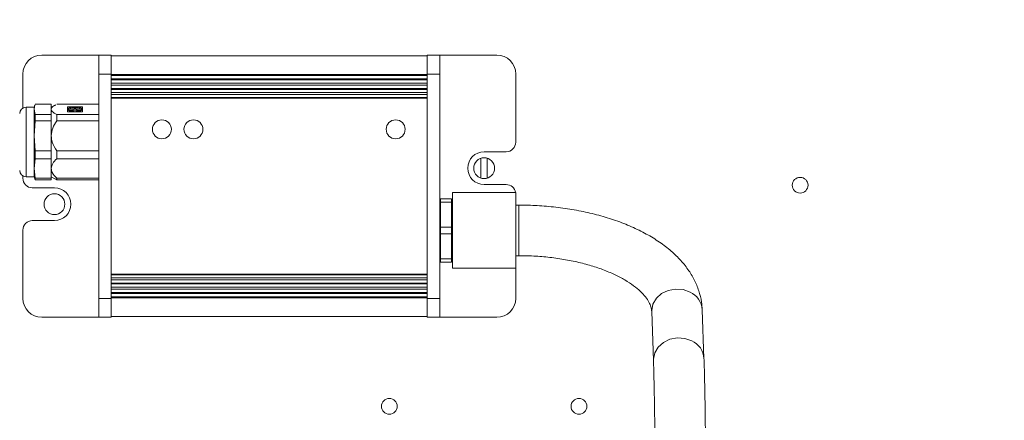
# Model space of a CAD drawing. Header units: millimetres. Extents: x 0 to 420, y 0 to 297.
# Tile 78 of 86: x 194 to 226, y 224 to 237. Entities that reach past the tile are written whole.
import ezdxf

# ---------------------------------------------------------------- set-up
doc = ezdxf.new("R2010")
doc.units = ezdxf.units.MM
doc.styles.add('SLDTEXTSTYLE0', font='TXT', dxfattribs={"width": 0.75})
doc.dimstyles.new('SLDDIMSTYLE0', dxfattribs={"dimtxt": 3.5, "dimasz": 3.302, "dimexe": 0, "dimexo": 0.0625, "dimgap": 0.875, "dimtad": 1, "dimlfac": 5, "dimrnd": 1e-09, "dimzin": 12, "dimdsep": 46, "dimtxsty": 'SLDTEXTSTYLE0', "dimsah": 1, "dimcen": 0.09, "dimadec": 0, "dimazin": 3, "dimtfac": 1, "dimtofl": 0, "dimtmove": 0, "dimatfit": 3, "dimfxl": 1, "dimfrac": 2, "dimtolj": 1, "dimtzin": 12, "dimarcsym": 0})

# ---------------------------------------------------------------- blocks, each defined once
blk = doc.blocks.new('_D_5')
at = {"color": 7, "linetype": 'Continuous', "lineweight": 0}
for p, q in [((192.213, 242.408), (294.681, 242.408)), ((293.681, 181.208), (293.681, 242.408)), ((192.213, 181.208), (294.681, 181.208))]:
    blk.add_line(p, q, dxfattribs=at)
for points in [[(293.681, 242.408), (293.173, 239.106), (294.189, 239.106)], [(293.681, 181.208), (294.189, 184.51), (293.173, 184.51)]]:
    blk.add_solid(points, dxfattribs=at)
at = {"color": 7, "linetype": 'Continuous', "lineweight": 0, "insert": (289.17, 207.929), "char_height": 3.5, "attachment_point": 1, "rotation": 90, "style": 'SLDTEXTSTYLE0'}
blk.add_mtext('306', dxfattribs=at)

msp = doc.modelspace()

# ---------------------------------------------------------------- linework, layer by layer
at = {"color": 7, "linetype": 'Continuous', "lineweight": 15}
for p, q in [((195.1146, 235.9285), (196.9146, 235.9285)), ((196.9146, 235.9285), (197.3146, 235.9285)), ((196.9146, 235.9285), (196.9146, 235.3285)), ((197.3146, 235.3285), (197.3146, 235.9285)), ((197.3146, 235.9085), (207.3146, 235.9085)), ((207.7146, 235.9285), (207.3146, 235.9285)), ((207.3146, 235.9285), (207.3146, 235.3285)), ((207.7146, 235.3285), (207.7146, 235.9285)), ((209.5146, 235.9285), (207.7146, 235.9285)), ((194.5146, 234.2517), (194.5146, 235.3285)), ((196.9146, 228.2285), (196.9146, 235.3285)), ((196.9146, 235.3285), (197.3146, 235.3285)), ((197.3146, 235.3285), (197.3146, 235.3085)), ((197.3146, 235.3085), (197.3146, 235.0085)), ((197.3146, 235.3085), (207.3146, 235.3085)), ((207.3146, 235.3285), (207.7146, 235.3285)), ((207.3146, 235.3085), (207.3146, 235.3285)), ((207.3146, 235.0085), (207.3146, 235.3085)), ((207.7146, 235.3285), (207.7146, 228.2285)), ((210.1146, 235.3285), (210.1146, 233.1685)), ((197.3146, 235.278), (207.3146, 235.278)), ((197.3146, 235.1737), (207.3146, 235.1737)), ((207.3146, 235.1432), (197.3146, 235.1432)), ((197.3146, 235.039), (207.3146, 235.039)), ((197.3146, 235.0085), (197.3146, 234.7084)), ((197.3146, 234.978), (207.3146, 234.978)), ((207.3146, 234.7084), (207.3146, 235.0085)), ((197.3146, 234.8737), (207.3146, 234.8737)), ((207.3146, 234.8432), (197.3146, 234.8432)), ((207.3146, 234.7389), (197.3146, 234.7389)), ((197.3146, 234.7084), (197.3146, 228.8485)), ((207.3146, 234.6767), (197.3146, 234.6767)), ((207.3146, 228.8485), (207.3146, 234.7084)), ((194.8938, 234.35), (194.8746, 234.2785)), ((194.8746, 234.2121), (194.897, 234.3491)), ((194.9014, 234.3762), (195.4146, 234.3762)), ((195.4146, 234.2121), (195.4146, 234.3762)), ((195.5428, 234.3525), (195.4146, 234.2785)), ((196.9146, 234.3762), (195.5878, 234.3762)), ((197.3146, 234.5844), (207.3146, 234.5844)), ((207.3146, 234.5685), (197.3146, 234.5685)), ((194.8746, 234.2785), (194.6146, 234.2785)), ((194.8746, 234.2785), (194.8746, 234.2121)), ((194.8746, 234.2121), (194.8746, 233.3695)), ((194.9014, 234.0481), (194.8746, 234.2121)), ((194.9014, 234.0481), (194.9014, 233.8418)), ((195.4146, 234.0481), (194.9014, 234.0481)), ((195.4146, 234.0481), (195.4146, 234.2121)), ((195.4146, 233.8418), (195.4146, 234.0481)), ((195.5878, 234.0481), (195.5878, 233.8418)), ((196.9146, 234.0481), (195.5878, 234.0481)), ((196.4066, 234.2949), (195.9226, 234.2949)), ((195.9226, 234.2949), (195.9226, 234.1294)), ((196.4066, 234.2908), (195.9226, 234.2908)), ((195.9226, 234.1294), (196.4066, 234.1294)), ((195.9446, 234.2121), (195.9446, 234.208)), ((195.9658, 234.198), (195.9497, 234.1962)), ((195.9497, 234.192), (195.9497, 234.1962)), ((195.9658, 234.1938), (195.9497, 234.192)), ((195.9632, 234.1818), (195.9794, 234.1836)), ((195.9632, 234.1777), (195.9632, 234.1818)), ((195.9658, 234.1938), (195.9658, 234.198)), ((196.0182, 234.2683), (196.0281, 234.2636)), ((196.0281, 234.2636), (196.0281, 234.2595)), ((196.0637, 234.2724), (196.0538, 234.2771)), ((196.0538, 234.273), (196.0538, 234.2771)), ((196.0637, 234.2683), (196.0538, 234.273)), ((196.0637, 234.2683), (196.0637, 234.2724)), ((196.1426, 234.1431), (196.1426, 234.1373)), ((196.1426, 234.1331), (196.1426, 234.1373)), ((196.1866, 234.1373), (196.1866, 234.1431)), ((196.1866, 234.1331), (196.1866, 234.1373)), ((196.2755, 234.2771), (196.2655, 234.2724)), ((196.2755, 234.273), (196.2655, 234.2683)), ((196.2655, 234.2724), (196.2655, 234.2683)), ((196.2755, 234.273), (196.2755, 234.2771)), ((196.3011, 234.2636), (196.3111, 234.2683)), ((196.3011, 234.2595), (196.3011, 234.2636)), ((196.3499, 234.1836), (196.366, 234.1818)), ((196.3796, 234.1962), (196.3635, 234.198)), ((196.3635, 234.198), (196.3635, 234.1938)), ((196.3796, 234.192), (196.3635, 234.1938)), ((196.366, 234.1777), (196.366, 234.1818)), ((196.3796, 234.192), (196.3796, 234.1962)), ((196.3846, 234.208), (196.3846, 234.2121)), ((196.4066, 234.1294), (196.4066, 234.2949)), ((194.8746, 233.3695), (194.9014, 233.8418)), ((194.9014, 233.8418), (195.4146, 233.8418)), ((195.4146, 233.3695), (195.4146, 233.8418)), ((196.9146, 233.8418), (195.5878, 233.8418)), ((194.9014, 232.8972), (194.8746, 233.3695)), ((194.8746, 233.3695), (194.8746, 232.3358)), ((195.4146, 232.8972), (195.4146, 233.3695)), ((195.4146, 232.8972), (194.9014, 232.8972)), ((194.9014, 232.8972), (194.9014, 232.6441)), ((195.4146, 232.6441), (195.4146, 232.8972)), ((196.9146, 232.8972), (195.5878, 232.8972)), ((195.5878, 232.8972), (195.5878, 232.6441)), ((209.8146, 232.8685), (209.1146, 232.8685)), ((194.8746, 232.3358), (194.9014, 232.6441)), ((194.9014, 232.6441), (195.4146, 232.6441)), ((195.4146, 232.3358), (195.4146, 232.6441)), ((196.9146, 232.6441), (195.5878, 232.6441)), ((209.0146, 232.663), (209.0146, 232.034)), ((209.2146, 232.034), (209.2146, 232.663)), ((194.8746, 232.3358), (194.8746, 232.0785)), ((194.9014, 232.0276), (194.8746, 232.3358)), ((195.4146, 232.0276), (195.4146, 232.3358)), ((194.5146, 232.0285), (194.5146, 232.1053)), ((194.6146, 232.0785), (194.8746, 232.0785)), ((194.8746, 232.0785), (194.8938, 232.007)), ((194.897, 232.0078), (194.9014, 231.9808)), ((195.4146, 232.0276), (194.9014, 232.0276)), ((194.9014, 232.0276), (194.9014, 231.9808)), ((194.9014, 231.9808), (195.4146, 231.9808)), ((195.4146, 232.0785), (195.5428, 232.0045)), ((195.4146, 231.9808), (195.4146, 232.0276)), ((195.5448, 232.0078), (195.5878, 231.9808)), ((196.9146, 232.0276), (195.5878, 232.0276)), ((195.5878, 232.0276), (195.5878, 231.9808)), ((196.9146, 231.9808), (195.5878, 231.9808)), ((195.5146, 231.7285), (194.8146, 231.7285)), ((210.1144, 231.5785), (208.1144, 231.5785)), ((208.1144, 229.1785), (208.1144, 231.5785)), ((209.1146, 231.8285), (209.8146, 231.8285)), ((210.1144, 229.1785), (210.1144, 231.5785)), ((207.7232, 231.3785), (207.7146, 231.2808)), ((207.7319, 231.3785), (207.7232, 231.3785)), ((207.7319, 231.3785), (207.7319, 231.2753)), ((207.7319, 231.3785), (208.0792, 231.3785)), ((207.7319, 230.4816), (207.7319, 231.2753)), ((208.0792, 231.2753), (207.7319, 231.2753)), ((208.0792, 231.3785), (208.0792, 231.2753)), ((208.0792, 230.4816), (208.0792, 231.2753)), ((208.1144, 231.2785), (208.0967, 231.3789)), ((210.1144, 231.5394), (210.1146, 231.5285)), ((210.1146, 231.5285), (210.1146, 231.1785)), ((210.2172, 231.1785), (210.1144, 231.1785)), ((194.8146, 230.6885), (195.5146, 230.6885)), ((194.5146, 228.2285), (194.5146, 230.3885)), ((207.7319, 230.4816), (207.7319, 230.2753)), ((207.7319, 230.4816), (208.0792, 230.4816)), ((208.0792, 230.4816), (208.0792, 230.2753)), ((208.0792, 230.2753), (207.7319, 230.2753)), ((207.7319, 229.4816), (207.7319, 230.2753)), ((208.0792, 229.4816), (208.0792, 230.2753)), ((207.7146, 229.4762), (207.7232, 229.3785)), ((207.7319, 229.4816), (207.7319, 229.3785)), ((207.7319, 229.4816), (208.0792, 229.4816)), ((208.0792, 229.3785), (207.7319, 229.3785)), ((208.0792, 229.3785), (208.0792, 229.4816)), ((208.0967, 229.3781), (208.1144, 229.4785)), ((210.1144, 229.5785), (210.2172, 229.5785)), ((210.1146, 229.5785), (210.1146, 228.2285)), ((208.1144, 229.1785), (210.1144, 229.1785)), ((197.3146, 228.9885), (207.3146, 228.9885)), ((207.3146, 228.9726), (197.3146, 228.9726)), ((197.3146, 228.8803), (207.3146, 228.8803)), ((197.3146, 228.8485), (197.3146, 228.5485)), ((197.3146, 228.818), (207.3146, 228.818)), ((207.3146, 228.5485), (207.3146, 228.8485)), ((197.3146, 228.7137), (207.3146, 228.7137)), ((207.3146, 228.6832), (197.3146, 228.6832)), ((207.3146, 228.579), (197.3146, 228.579)), ((197.3146, 228.5485), (197.3146, 228.2485)), ((207.3146, 228.518), (197.3146, 228.518)), ((207.3146, 228.2485), (207.3146, 228.5485)), ((197.3146, 228.2285), (196.9146, 228.2285)), ((196.9146, 228.2285), (196.9146, 227.6285)), ((197.3146, 228.4137), (207.3146, 228.4137)), ((207.3146, 228.3832), (197.3146, 228.3832)), ((207.3146, 228.279), (197.3146, 228.279)), ((207.3146, 228.2485), (197.3146, 228.2485)), ((197.3146, 228.2485), (197.3146, 228.2285)), ((197.3146, 227.6285), (197.3146, 228.2285)), ((207.3146, 228.2285), (207.3146, 228.2485)), ((207.7146, 228.2285), (207.3146, 228.2285)), ((207.3146, 228.2285), (207.3146, 227.6285)), ((207.7146, 227.6285), (207.7146, 228.2285)), ((214.4169, 227.81), (214.4732, 226.2654)), ((216.0721, 226.3237), (216.0158, 227.8683)), ((195.1146, 227.6285), (196.9146, 227.6285)), ((196.9146, 227.6285), (197.3146, 227.6285)), ((197.3146, 227.6485), (207.3146, 227.6485)), ((207.7146, 227.6285), (207.3146, 227.6285)), ((209.5146, 227.6285), (207.7146, 227.6285))]:
    msp.add_line(p, q, dxfattribs=at)
at = {"color": 1, "linetype": 'Continuous', "lineweight": 15}
for p, q in [((194.6146, 234.2785), (194.6146, 234.2121)), ((194.6146, 234.2121), (194.6146, 232.0785)), ((210.2172, 231.1785), (210.2172, 229.5785))]:
    msp.add_line(p, q, dxfattribs=at)
at = {"color": 7, "linetype": 'Continuous', "lineweight": 15, "flags": 128}
for points in [[(195.9497, 234.192), (195.9454, 234.2018), (195.9446, 234.208)], [(195.9497, 234.1962), (195.9454, 234.206), (195.9449, 234.2159), (195.9483, 234.2258), (195.9554, 234.2354), (195.9662, 234.2446), (195.9804, 234.2533), (195.9978, 234.2612), (196.0182, 234.2683)], [(195.9658, 234.198), (195.9714, 234.2079), (195.9881, 234.2162), (196.013, 234.2216), (196.0421, 234.2232), (196.0707, 234.2208), (196.0943, 234.2147), (196.1088, 234.2059), (196.1121, 234.1959), (196.1036, 234.1862), (196.0846, 234.1785), (196.0582, 234.174), (196.0288, 234.1734), (196.001, 234.1768), (195.9794, 234.1836)], [(196.1122, 234.1961), (196.1089, 234.2017), (196.0945, 234.2105), (196.0711, 234.2166), (196.0426, 234.2191), (196.0135, 234.2176), (195.9885, 234.2122), (195.9717, 234.2039), (195.9658, 234.1941)], [(196.0281, 234.2595), (196.0157, 234.2503), (196.014, 234.2466)], [(196.0637, 234.2724), (196.093, 234.2737), (196.1214, 234.2708), (196.1441, 234.2644), (196.1577, 234.2554), (196.1597, 234.2454), (196.1501, 234.2358), (196.1302, 234.2284), (196.1033, 234.2242), (196.0738, 234.224), (196.0464, 234.2278), (196.0256, 234.235), (196.0148, 234.2444), (196.0157, 234.2544), (196.0281, 234.2636)], [(196.1426, 234.1431), (196.1168, 234.148), (196.0988, 234.156), (196.0914, 234.1657), (196.0959, 234.1757), (196.1115, 234.1843), (196.1357, 234.19), (196.1646, 234.1921), (196.1935, 234.19), (196.2178, 234.1843), (196.2334, 234.1757), (196.2379, 234.1657), (196.2305, 234.156), (196.2124, 234.148), (196.1866, 234.1431)], [(196.2377, 234.1649), (196.2334, 234.1716), (196.2178, 234.1801), (196.1935, 234.1859), (196.1646, 234.1879), (196.1357, 234.1859), (196.1115, 234.1801), (196.0959, 234.1716), (196.0916, 234.1649)], [(196.2655, 234.2683), (196.2362, 234.2695), (196.2079, 234.2667), (196.1851, 234.2603), (196.1716, 234.2513), (196.1691, 234.2466)], [(196.3011, 234.2636), (196.3136, 234.2544), (196.3145, 234.2444), (196.3036, 234.235), (196.2829, 234.2278), (196.2555, 234.224), (196.226, 234.2242), (196.1991, 234.2284), (196.1792, 234.2358), (196.1695, 234.2454), (196.1716, 234.2554), (196.1851, 234.2644), (196.2079, 234.2708), (196.2362, 234.2737), (196.2655, 234.2724)], [(196.3499, 234.1836), (196.3283, 234.1768), (196.3005, 234.1734), (196.271, 234.174), (196.2447, 234.1785), (196.2257, 234.1862), (196.2171, 234.1959), (196.2204, 234.2059), (196.235, 234.2147), (196.2585, 234.2208), (196.2872, 234.2232), (196.3163, 234.2216), (196.3412, 234.2162), (196.3578, 234.2079), (196.3635, 234.198)], [(196.3635, 234.1941), (196.3576, 234.2039), (196.3408, 234.2122), (196.3158, 234.2176), (196.2867, 234.2191), (196.2581, 234.2166), (196.2348, 234.2105), (196.2203, 234.2017), (196.2171, 234.1961)], [(196.3153, 234.2466), (196.3136, 234.2503), (196.3011, 234.2595)], [(196.3111, 234.2683), (196.3314, 234.2612), (196.3489, 234.2533), (196.3631, 234.2446), (196.3739, 234.2354), (196.381, 234.2258), (196.3844, 234.2159), (196.3839, 234.206), (196.3796, 234.1962)], [(196.3846, 234.208), (196.3839, 234.2018), (196.3796, 234.192)]]:
    msp.add_lwpolyline(points, dxfattribs=at)
at = {"color": 1, "linetype": 'Continuous', "lineweight": 15, "flags": 128}
for points in [[(215.6304, 228.4289), (215.4102, 228.5051), (215.1729, 228.5222), (214.9394, 228.4786), (214.7305, 228.3782), (214.5648, 228.2299), (214.457, 228.0469), (214.4166, 227.8454), (214.4169, 227.81)], [(215.6867, 226.8842), (215.4666, 226.9605), (215.2293, 226.9776), (214.9958, 226.934), (214.7869, 226.8336), (214.6212, 226.6852), (214.5133, 226.5022), (214.473, 226.3007), (214.4732, 226.2652)]]:
    msp.add_lwpolyline(points, dxfattribs=at)
at = {"color": 7, "linetype": 'Continuous', "lineweight": 15}
for centre, radius in [((198.9146, 233.5785), 0.3), ((199.9146, 233.5785), 0.3), ((206.3146, 233.5785), 0.3), ((209.1146, 232.3485), 0.33), ((219.1146, 231.8085), 0.25), ((195.5146, 231.2085), 0.33), ((206.1146, 224.8085), 0.25), ((212.1146, 224.8085), 0.25)]:
    msp.add_circle(centre, radius, dxfattribs=at)
for centre, radius, start, end in [((195.1146, 235.3285), 0.6, 90, 180), ((209.5146, 235.3285), 0.6, 0, 90), ((194.6146, 234.0785), 0.2, 90, 180), ((196.1326, 234.4799), 0.3428, 240.40501, 271.68461), ((196.1326, 234.4758), 0.3428, 240.40501, 271.6855), ((196.1646, 233.6894), 0.5981, 79.31726, 100.68274), ((196.0923, 234.1703), 0.1021, 48.35277, 106.26218), ((196.1967, 234.4799), 0.3428, 268.31548, 299.5949), ((196.1967, 234.4758), 0.3428, 268.31459, 299.5949), ((209.8146, 233.1685), 0.3, 270, 0), ((209.1146, 232.3485), 0.52, 90, 270), ((194.6146, 232.2785), 0.2, 180, 270), ((194.8146, 232.0285), 0.3, 180, 270), ((195.5146, 231.2085), 0.52, 270, 90), ((209.8146, 231.5285), 0.3, 9.59407, 90), ((194.8146, 230.3885), 0.3, 90, 180), ((195.1146, 228.2285), 0.6, 180, 270), ((209.5146, 228.2285), 0.6, 270, 0)]:
    msp.add_arc(centre, radius, start, end, dxfattribs=at)
at = {"color": 1, "linetype": 'Continuous', "lineweight": 15}
for centre, start, end in [((215.3569, 227.828), 3.50038, 65.52659), ((215.4133, 226.2834), 3.46806, 65.52701)]:
    msp.add_arc(centre, 0.6601, start, end, dxfattribs=at)
at = {"color": 7, "linetype": 'Continuous', "lineweight": 15}
for points, knots in [([(195.4146, 234.2121), (195.4238, 234.2419), (195.4388, 234.291), (195.5147, 234.3326), (195.5448, 234.3491)], [0, 0, 0, 0, 0.60468168, 1, 1, 1, 1]), ([(195.5878, 234.0481), (195.531, 234.079), (195.4375, 234.1297), (195.4211, 234.1889), (195.4146, 234.2121)], [0, 0, 0, 0, 0.6084856, 1, 1, 1, 1]), ([(195.4146, 233.3695), (195.4251, 233.4546), (195.4459, 233.6251), (195.5405, 233.7695), (195.5878, 233.8418)], [0, 0, 0, 0, 0.4990932, 1, 1, 1, 1]), ([(195.5878, 232.8972), (195.531, 232.9861), (195.4375, 233.1322), (195.4211, 233.3027), (195.4146, 233.3695)], [0, 0, 0, 0, 0.6084856, 1, 1, 1, 1]), ([(195.4146, 232.3358), (195.4251, 232.3914), (195.4459, 232.5027), (195.5405, 232.5969), (195.5878, 232.6441)], [0, 0, 0, 0, 0.4990935, 1, 1, 1, 1]), ([(195.5878, 232.0276), (195.531, 232.0856), (195.4375, 232.1809), (195.4211, 232.2922), (195.4146, 232.3358)], [0, 0, 0, 0, 0.6084862, 1, 1, 1, 1]), ([(216.0158, 227.8683), (216.0101, 227.9495), (215.9958, 228.1527), (215.9169, 228.4724), (215.7727, 228.8193), (215.5701, 229.1516), (215.3104, 229.4686), (214.993, 229.7682), (214.6197, 230.0469), (214.1946, 230.3006), (213.7245, 230.5256), (213.2166, 230.7192), (212.6779, 230.8801), (212.1146, 231.0074), (211.5325, 231.1006), (210.9481, 231.1582), (210.5074, 231.1772), (210.2673, 231.1783), (210.2172, 231.1785)], [0, 0, 0, 0, 0.04042971, 0.1012338, 0.16245998, 0.22513386, 0.28992381, 0.35702052, 0.42606131, 0.49631157, 0.56702118, 0.63759613, 0.70787296, 0.77783022, 0.84751464, 0.91699905, 0.9827058, 1, 1, 1, 1]), ([(210.2172, 229.5785), (210.3075, 229.5776), (210.5713, 229.5752), (211.0062, 229.548), (211.5114, 229.4872), (211.996, 229.3975), (212.4517, 229.2816), (212.8712, 229.1425), (213.2477, 228.9841), (213.5752, 228.8114), (213.8493, 228.63), (214.0672, 228.4467), (214.2289, 228.2688), (214.3367, 228.1032), (214.402, 227.9483), (214.4116, 227.8586), (214.4169, 227.81)], [0, 0, 0, 0, 0.0388575, 0.1135683, 0.1881767, 0.2625278, 0.3364988, 0.409964, 0.4828045, 0.5549285, 0.6263191, 0.6971242, 0.7678022, 0.8390621, 0.9128001, 1, 1, 1, 1]), ([(214.4732, 226.2654), (214.475, 226.2141), (214.4802, 226.067), (214.4882, 225.7825), (214.497, 225.3997), (214.5048, 224.9714), (214.5115, 224.5044), (214.517, 224.0048), (214.5213, 223.4794), (214.5242, 222.935), (214.5257, 222.4442), (214.5258, 222.1369), (214.5259, 222.0162)], [0, 0, 0, 0, 0.0574139, 0.1649629, 0.2732332, 0.3820728, 0.491231, 0.6005789, 0.7100437, 0.8195821, 0.9291648, 1, 1, 1, 1]), ([(216.1259, 222.0162), (216.1259, 222.115), (216.1258, 222.4017), (216.1245, 222.8744), (216.1217, 223.4251), (216.1175, 223.9584), (216.1121, 224.4676), (216.1054, 224.9464), (216.0975, 225.3892), (216.0885, 225.79), (216.08, 226.0988), (216.0743, 226.2627), (216.0721, 226.3237)], [0, 0, 0, 0, 0.05748421, 0.16687271, 0.27631311, 0.38578031, 0.4952939, 0.60488073, 0.7145813, 0.82446112, 0.93463597, 1, 1, 1, 1])]:
    msp.add_open_spline(points, degree=3, knots=knots, dxfattribs=at)

# ---------------------------------------------------------------- dimensions: what is measured, and where the dimension line sits
at = {"color": 7, "linetype": 'Continuous', "lineweight": 0}
dim = msp.add_linear_dim(base=(293.6813, 242.4085), p1=(191.2126, 181.2085), p2=(191.2126, 242.4085), angle=90, dimstyle='SLDDIMSTYLE0', dxfattribs=at)
dim.commit()
dim.dimension.update_dxf_attribs({"geometry": '_D_5', "text_midpoint": (293.6813, 211.8085), "dimtype": 160})

doc.saveas('drawing.dxf')
